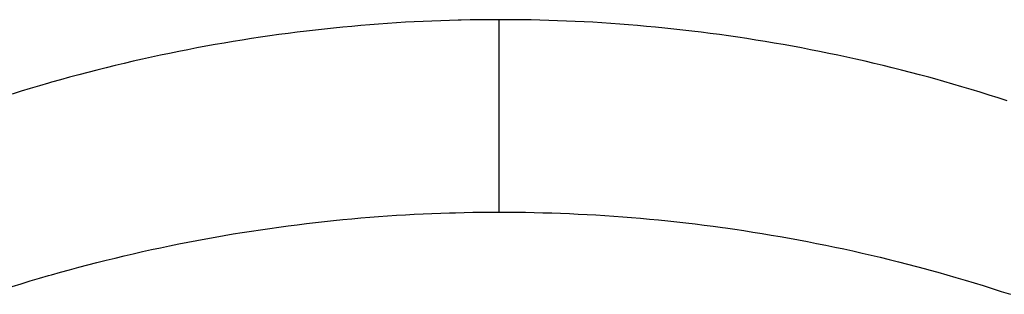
# Model space of a CAD drawing. Extents: x 0 to 594, y 0 to 420.
# Tile 33 of 157: x 63.731 to 64.455, y 289.684 to 289.886. Entities that reach past the tile are written whole.
import ezdxf

# ---------------------------------------------------------------- set-up
doc = ezdxf.new("R2010")
doc.units = 0
doc.header["$LTSCALE"] = 32.67
doc.layers.get('0').update_dxf_attribs({"linetype": 'CONTINUOUS'})

msp = doc.modelspace()

# ---------------------------------------------------------------- linework, layer by layer
at = {"color": 7, "linetype": 'CONTINUOUS'}
for p, q in [((64.06874, 289.88555), (64.0623, 289.88546)), ((64.07516, 289.88561), (64.06874, 289.88555)), ((64.10085, 289.88553), (64.08372, 289.88562)), ((64.10729, 289.88542), (64.10085, 289.88553)), ((63.95538, 289.87875), (63.94869, 289.87801)), ((63.96205, 289.87946), (63.95538, 289.87875)), ((63.9687, 289.88012), (63.96205, 289.87946)), ((63.97533, 289.88075), (63.9687, 289.88012)), ((63.98194, 289.88133), (63.97533, 289.88075)), ((63.98854, 289.88188), (63.98194, 289.88133)), ((63.99512, 289.88239), (63.98854, 289.88188)), ((64.00168, 289.88286), (63.99512, 289.88239)), ((64.00823, 289.88329), (64.00168, 289.88286)), ((64.01477, 289.88369), (64.00823, 289.88329)), ((64.02129, 289.88405), (64.01477, 289.88369)), ((64.0278, 289.88437), (64.02129, 289.88405)), ((64.03429, 289.88465), (64.0278, 289.88437)), ((64.04078, 289.8849), (64.03429, 289.88465)), ((64.04725, 289.88511), (64.04078, 289.8849)), ((64.0623, 289.88546), (64.05586, 289.88534)), ((64.11374, 289.88529), (64.10729, 289.88542)), ((64.1202, 289.88511), (64.11374, 289.88529)), ((64.12667, 289.8849), (64.1202, 289.88511)), ((64.13316, 289.88465), (64.12667, 289.8849)), ((64.13965, 289.88437), (64.13316, 289.88465)), ((64.14616, 289.88405), (64.13965, 289.88437)), ((64.15269, 289.88369), (64.14616, 289.88405)), ((64.15922, 289.88329), (64.15269, 289.88369)), ((64.16577, 289.88286), (64.15922, 289.88329)), ((64.17234, 289.88239), (64.16577, 289.88286)), ((64.17892, 289.88188), (64.17234, 289.88239)), ((64.18552, 289.88133), (64.17892, 289.88188)), ((64.19213, 289.88074), (64.18552, 289.88133)), ((64.19876, 289.88012), (64.19213, 289.88074)), ((64.20541, 289.87945), (64.19876, 289.88012)), ((64.21208, 289.87875), (64.20541, 289.87945)), ((64.21877, 289.87801), (64.21208, 289.87875)), ((63.90162, 289.87172), (63.89491, 289.87067)), ((63.90833, 289.87273), (63.90162, 289.87172)), ((63.91505, 289.8737), (63.90833, 289.87273)), ((63.92178, 289.87464), (63.91505, 289.8737)), ((63.92852, 289.87554), (63.92178, 289.87464)), ((63.93526, 289.8764), (63.92852, 289.87554)), ((63.94199, 289.87723), (63.93526, 289.8764)), ((63.94869, 289.87801), (63.94199, 289.87723)), ((64.22547, 289.87723), (64.21877, 289.87801)), ((64.2322, 289.8764), (64.22547, 289.87723)), ((64.23894, 289.87554), (64.2322, 289.8764)), ((64.24567, 289.87464), (64.23894, 289.87554)), ((64.2524, 289.8737), (64.24567, 289.87464)), ((64.25912, 289.87273), (64.2524, 289.8737)), ((64.26583, 289.87171), (64.25912, 289.87273)), ((64.27254, 289.87066), (64.26583, 289.87171)), ((63.86146, 289.86485), (63.85479, 289.86357)), ((63.86815, 289.86609), (63.86146, 289.86485)), ((63.87483, 289.86729), (63.86815, 289.86609)), ((63.88152, 289.86845), (63.87483, 289.86729)), ((63.88821, 289.86958), (63.88152, 289.86845)), ((63.89491, 289.87067), (63.88821, 289.86958)), ((64.27924, 289.86958), (64.27254, 289.87066)), ((64.28593, 289.86845), (64.27924, 289.86958)), ((64.29262, 289.86729), (64.28593, 289.86845)), ((64.2993, 289.86609), (64.29262, 289.86729)), ((64.30598, 289.86485), (64.2993, 289.86609)), ((64.31266, 289.86357), (64.30598, 289.86485)), ((63.82141, 289.8566), (63.81474, 289.85508)), ((63.82809, 289.85807), (63.82141, 289.8566)), ((63.83476, 289.85951), (63.82809, 289.85807)), ((63.84143, 289.8609), (63.83476, 289.85951)), ((63.84811, 289.86226), (63.84143, 289.8609)), ((63.85479, 289.86357), (63.84811, 289.86226)), ((64.31934, 289.86225), (64.31266, 289.86357)), ((64.32601, 289.8609), (64.31934, 289.86225)), ((64.33269, 289.8595), (64.32601, 289.8609)), ((64.33936, 289.85807), (64.33269, 289.8595)), ((64.34604, 289.85659), (64.33936, 289.85807)), ((64.35271, 289.85508), (64.34604, 289.85659)), ((63.7947, 289.85029), (63.78801, 289.84862)), ((63.80138, 289.85193), (63.7947, 289.85029)), ((63.80806, 289.85353), (63.80138, 289.85193)), ((63.81474, 289.85508), (63.80806, 289.85353)), ((64.35939, 289.85352), (64.35271, 289.85508)), ((64.36607, 289.85193), (64.35939, 289.85352)), ((64.37275, 289.85029), (64.36607, 289.85193)), ((64.37943, 289.84861), (64.37275, 289.85029)), ((63.76794, 289.84333), (63.76126, 289.84149)), ((63.77463, 289.84513), (63.76794, 289.84333)), ((63.78132, 289.8469), (63.77463, 289.84513)), ((63.78801, 289.84862), (63.78132, 289.8469)), ((64.38612, 289.84689), (64.37943, 289.84861)), ((64.39282, 289.84513), (64.38612, 289.84689)), ((64.3995, 289.84333), (64.39282, 289.84513)), ((64.40396, 289.8421), (64.3995, 289.84333)), ((64.41064, 289.84023), (64.40396, 289.8421)), ((63.73901, 289.83505), (63.73234, 289.83303)), ((63.74568, 289.83703), (63.73901, 289.83505)), ((63.76126, 289.84149), (63.75458, 289.83961)), ((64.41732, 289.83832), (64.41064, 289.84023)), ((64.42399, 289.83637), (64.41732, 289.83832)), ((64.43066, 289.83438), (64.42399, 289.83637)), ((63.73234, 289.83303), (63.72567, 289.83097)), ((64.43733, 289.83235), (64.43066, 289.83438)), ((64.444, 289.83027), (64.43733, 289.83235)), ((64.45067, 289.82815), (64.444, 289.83027)), ((64.45733, 289.82599), (64.45067, 289.82815)), ((63.98854, 289.74046), (63.99512, 289.74097)), ((63.99512, 289.74097), (64.00168, 289.74144)), ((64.00168, 289.74144), (64.00823, 289.74187)), ((64.00823, 289.74187), (64.01477, 289.74227)), ((64.01477, 289.74227), (64.02129, 289.74263)), ((64.02129, 289.74263), (64.0278, 289.74295)), ((64.0278, 289.74295), (64.03429, 289.74323)), ((64.03429, 289.74323), (64.04078, 289.74348)), ((64.04078, 289.74348), (64.04725, 289.74369)), ((64.04725, 289.74369), (64.05156, 289.74381)), ((64.05156, 289.74381), (64.05801, 289.74396)), ((64.08372, 289.7442), (64.09013, 289.74419)), ((64.09013, 289.74419), (64.09656, 289.74415)), ((64.09656, 289.74415), (64.10299, 289.74407)), ((64.10299, 289.74407), (64.10944, 289.74396)), ((64.10944, 289.74396), (64.11589, 289.74381)), ((64.11589, 289.74381), (64.12236, 289.74362)), ((64.12236, 289.74362), (64.12883, 289.7434)), ((64.12883, 289.7434), (64.13532, 289.74314)), ((64.13532, 289.74314), (64.14182, 289.74284)), ((64.14182, 289.74284), (64.14834, 289.74251)), ((64.14834, 289.74251), (64.15486, 289.74214)), ((64.15486, 289.74214), (64.1614, 289.74173)), ((64.1614, 289.74173), (64.16796, 289.74128)), ((64.16796, 289.74128), (64.17453, 289.7408)), ((64.17453, 289.7408), (64.18112, 289.74028)), ((63.92178, 289.73322), (63.92852, 289.73412)), ((63.92852, 289.73412), (63.93526, 289.73498)), ((63.93526, 289.73498), (63.94199, 289.73581)), ((63.94199, 289.73581), (63.94869, 289.73659)), ((63.94869, 289.73659), (63.95538, 289.73733)), ((63.95538, 289.73733), (63.96205, 289.73804)), ((63.96205, 289.73804), (63.9687, 289.7387)), ((63.9687, 289.7387), (63.97533, 289.73932)), ((63.97533, 289.73932), (63.98194, 289.73991)), ((63.98194, 289.73991), (63.98854, 289.74046)), ((64.18112, 289.74028), (64.18772, 289.73972)), ((64.18772, 289.73972), (64.19434, 289.73912)), ((64.19434, 289.73912), (64.20098, 289.73848)), ((64.20098, 289.73848), (64.20763, 289.7378)), ((64.20763, 289.7378), (64.21431, 289.73709)), ((64.21431, 289.73709), (64.221, 289.73633)), ((64.221, 289.73633), (64.22771, 289.73553)), ((64.22771, 289.73553), (64.23444, 289.7347)), ((64.23444, 289.7347), (64.24118, 289.73382)), ((63.87483, 289.72587), (63.88152, 289.72703)), ((63.88152, 289.72703), (63.88821, 289.72816)), ((63.88821, 289.72816), (63.89491, 289.72924)), ((63.89491, 289.72924), (63.90162, 289.73029)), ((63.90162, 289.73029), (63.90833, 289.73131)), ((63.90833, 289.73131), (63.91505, 289.73228)), ((63.91505, 289.73228), (63.92178, 289.73322)), ((64.25016, 289.7326), (64.25688, 289.73163)), ((64.25688, 289.73163), (64.2636, 289.73063)), ((64.2636, 289.73063), (64.2703, 289.7296)), ((64.2703, 289.7296), (64.277, 289.72852)), ((64.277, 289.72852), (64.2837, 289.72741)), ((64.2837, 289.72741), (64.29039, 289.72626)), ((64.29039, 289.72626), (64.29708, 289.72507)), ((63.83476, 289.71808), (63.84143, 289.71948)), ((63.84143, 289.71948), (63.84811, 289.72083)), ((63.84811, 289.72083), (63.85479, 289.72215)), ((63.85479, 289.72215), (63.86146, 289.72343)), ((63.86146, 289.72343), (63.86815, 289.72467)), ((63.86815, 289.72467), (63.87483, 289.72587)), ((64.29708, 289.72507), (64.30376, 289.72384)), ((64.30376, 289.72384), (64.31044, 289.72258)), ((64.31044, 289.72258), (64.31711, 289.72128)), ((64.31711, 289.72128), (64.32379, 289.71993)), ((64.32379, 289.71993), (64.33046, 289.71855)), ((63.80138, 289.71051), (63.80806, 289.71211)), ((63.80806, 289.71211), (63.81474, 289.71366)), ((63.81474, 289.71366), (63.82141, 289.71518)), ((63.82141, 289.71518), (63.82809, 289.71665)), ((63.82809, 289.71665), (63.83476, 289.71808)), ((64.33046, 289.71855), (64.33714, 289.71713)), ((64.33714, 289.71713), (64.34381, 289.71567)), ((64.34381, 289.71567), (64.35049, 289.71417)), ((64.35049, 289.71417), (64.35716, 289.71263)), ((64.35716, 289.71263), (64.36384, 289.71104)), ((63.77463, 289.70371), (63.78132, 289.70547)), ((63.78132, 289.70547), (63.78801, 289.70719)), ((63.78801, 289.70719), (63.7947, 289.70887)), ((63.7947, 289.70887), (63.80138, 289.71051)), ((64.36384, 289.71104), (64.37052, 289.70942)), ((64.37052, 289.70942), (64.37721, 289.70776)), ((64.37721, 289.70776), (64.38389, 289.70605)), ((64.38389, 289.70605), (64.39059, 289.7043)), ((63.75458, 289.69818), (63.76126, 289.70007)), ((63.76126, 289.70007), (63.76794, 289.70191)), ((63.76794, 289.70191), (63.77463, 289.70371)), ((64.3995, 289.70191), (64.40619, 289.70006)), ((64.40619, 289.70006), (64.41287, 289.69818)), ((64.41287, 289.69818), (64.41954, 289.69626)), ((63.72567, 289.68955), (63.73234, 289.69161)), ((63.73234, 289.69161), (63.73901, 289.69363)), ((63.73901, 289.69363), (63.74568, 289.69561)), ((64.41954, 289.69626), (64.42621, 289.69429)), ((64.42621, 289.69429), (64.43289, 289.69229)), ((64.43289, 289.69229), (64.43955, 289.69024)), ((64.43955, 289.69024), (64.44622, 289.68815)), ((64.44622, 289.68815), (64.45289, 289.68601)), ((64.45289, 289.68601), (64.45955, 289.68384))]:
    msp.add_line(p, q, dxfattribs=at)
at = {"color": 9, "linetype": 'CONTINUOUS'}
msp.add_line((64.08372, 289.7442), (64.08372, 289.88562), dxfattribs=at)
at = {"color": 7, "linetype": 'CONTINUOUS'}
for points in [[(64.08372, 289.88562), (64.08158, 289.88562), (64.07516, 289.88561)], [(64.05586, 289.88534), (64.05371, 289.88529), (64.04725, 289.88511)], [(63.75458, 289.83961), (63.75236, 289.83897), (63.74568, 289.83703)], [(64.05801, 289.74396), (64.06445, 289.74408), (64.06659, 289.74411), (64.08372, 289.7442)], [(64.24118, 289.73382), (64.24792, 289.73291), (64.25016, 289.7326)], [(63.74568, 289.69561), (63.75236, 289.69755), (63.75458, 289.69818)], [(64.39059, 289.7043), (64.39727, 289.70251), (64.3995, 289.70191)]]:
    msp.add_lwpolyline(points, dxfattribs=at)

doc.saveas('drawing.dxf')
